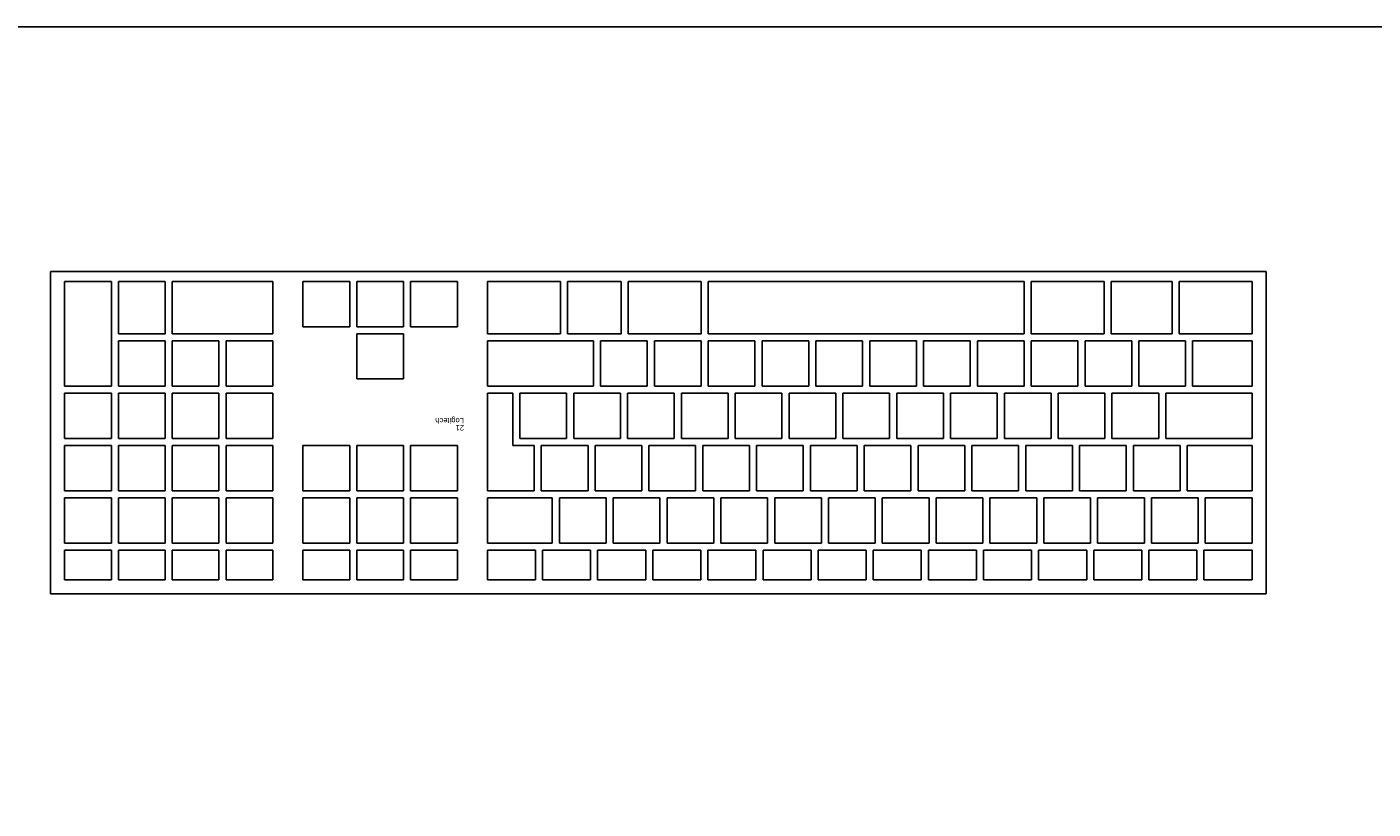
# Model space of a CAD drawing. Header units: inches. Extents: x 38 to 872, y -154 to 346.
# Tile 12 of 99: x 441 to 491, y -7 to 22. Entities that reach past the tile are written whole.
import ezdxf

# ---------------------------------------------------------------- set-up
doc = ezdxf.new("R2010")
doc.units = ezdxf.units.IN
doc.header["$MEASUREMENT"] = 0
doc.styles.get("Standard").update_dxf_attribs({"font": 'arial.ttf'})

# ---------------------------------------------------------------- blocks, each defined once
blk = doc.blocks.new('Mesa')
blk.add_lwpolyline([(145.59, 115.783), (7.5, 115.783, 0.414214), (0, 108.283), (0, 7.5, 0.414214), (7.5, 0), (145.59, 0, 0.414214), (153.09, 7.5), (153.09, 108.283, 0.414214)], format="xyb", close=True)
for tag, p, flags in [('ID', (4.63, 109.471), 1), ('PC_DISPONIBLES', (4.666, 106.305), 3), ('PC_ACTUALES', (4.642, 104.708), 1)]:
    blk.add_attdef(tag, p, '', height=1, dxfattribs=dict(flags=flags))
blk.add_attdef('POSICION', (4.604, 107.926), '', height=1)
blk = doc.blocks.new('Keyboard')
for p, q in [((0, 11.93), (0, 0)), ((45, 11.93), (0, 11.93)), ((45, 0), (45, 11.93)), ((0.523, 11.407), (2.302, 11.407)), ((0.523, 10.308), (0.523, 11.407)), ((2.302, 11.407), (2.302, 10.308)), ((2.564, 11.407), (4.342, 11.407)), ((2.564, 10.308), (2.564, 11.407)), ((4.342, 11.407), (4.342, 10.308)), ((4.604, 11.407), (6.382, 11.407)), ((4.604, 10.308), (4.604, 11.407)), ((6.382, 11.407), (6.382, 10.308)), ((6.644, 11.407), (8.423, 11.407)), ((6.644, 10.308), (6.644, 11.407)), ((8.423, 11.407), (8.423, 10.308)), ((8.684, 11.407), (10.463, 11.407)), ((8.684, 10.308), (8.684, 11.407)), ((10.463, 11.407), (10.463, 10.308)), ((10.725, 11.407), (12.503, 11.407)), ((10.725, 10.308), (10.725, 11.407)), ((12.503, 11.407), (12.503, 10.308)), ((12.765, 11.407), (14.544, 11.407)), ((12.765, 10.308), (12.765, 11.407)), ((14.544, 11.407), (14.544, 10.308)), ((14.805, 11.407), (16.584, 11.407)), ((14.805, 10.308), (14.805, 11.407)), ((16.584, 11.407), (16.584, 10.308)), ((16.846, 11.407), (18.624, 11.407)), ((16.846, 10.308), (16.846, 11.407)), ((18.624, 11.407), (18.624, 10.308)), ((18.886, 11.407), (20.664, 11.407)), ((18.886, 10.308), (18.886, 11.407)), ((20.664, 11.407), (20.664, 10.308)), ((20.926, 11.407), (22.705, 11.407)), ((20.926, 10.308), (20.926, 11.407)), ((22.705, 11.407), (22.705, 10.308)), ((22.966, 11.407), (24.745, 11.407)), ((22.966, 10.308), (22.966, 11.407)), ((24.745, 11.407), (24.745, 10.308)), ((25.007, 11.407), (26.785, 11.407)), ((25.007, 10.308), (25.007, 11.407)), ((26.785, 11.407), (26.785, 10.308)), ((27.047, 11.407), (28.826, 11.407)), ((27.047, 10.308), (27.047, 11.407)), ((28.826, 11.407), (28.826, 10.308)), ((31.67, 11.408), (29.939, 11.408)), ((29.939, 11.408), (29.939, 10.309)), ((31.67, 10.309), (31.67, 11.408)), ((33.663, 11.408), (31.932, 11.408)), ((31.932, 11.408), (31.932, 10.309)), ((33.663, 10.309), (33.663, 11.408)), ((35.655, 11.408), (33.924, 11.408)), ((33.924, 11.408), (33.924, 10.309)), ((35.655, 10.309), (35.655, 11.408)), ((38.5, 11.408), (36.769, 11.408)), ((36.769, 11.408), (36.769, 10.309)), ((38.5, 10.309), (38.5, 11.408)), ((40.492, 11.408), (38.761, 11.408)), ((38.761, 11.408), (38.761, 10.309)), ((40.492, 10.309), (40.492, 11.408)), ((42.484, 11.408), (40.754, 11.408)), ((40.754, 11.408), (40.754, 10.309)), ((42.484, 10.309), (42.484, 11.408)), ((44.477, 11.408), (42.746, 11.408)), ((42.746, 11.408), (42.746, 10.309)), ((44.477, 10.309), (44.477, 11.408)), ((2.302, 10.308), (0.523, 10.308)), ((2.254, 10.047), (0.523, 10.047)), ((0.523, 10.047), (0.523, 8.372)), ((2.254, 8.372), (2.254, 10.047)), ((4.246, 10.047), (2.516, 10.047)), ((2.516, 10.047), (2.516, 8.372)), ((4.342, 10.308), (2.564, 10.308)), ((4.246, 8.372), (4.246, 10.047)), ((6.239, 10.047), (4.508, 10.047)), ((4.508, 10.047), (4.508, 8.372)), ((6.382, 10.308), (4.604, 10.308)), ((6.239, 8.372), (6.239, 10.047)), ((8.231, 10.047), (6.5, 10.047)), ((6.5, 10.047), (6.5, 8.372)), ((8.423, 10.308), (6.644, 10.308)), ((8.231, 8.372), (8.231, 10.047)), ((10.224, 10.047), (8.493, 10.047)), ((8.493, 10.047), (8.493, 8.372)), ((10.463, 10.308), (8.684, 10.308)), ((10.224, 8.372), (10.224, 10.047)), ((12.216, 10.047), (10.485, 10.047)), ((10.485, 10.047), (10.485, 8.372)), ((12.503, 10.308), (10.725, 10.308)), ((12.216, 8.372), (12.216, 10.047)), ((14.208, 10.047), (12.478, 10.047)), ((12.478, 10.047), (12.478, 8.372)), ((14.544, 10.308), (12.765, 10.308)), ((14.208, 8.372), (14.208, 10.047)), ((16.201, 10.047), (14.47, 10.047)), ((14.47, 10.047), (14.47, 8.372)), ((16.584, 10.308), (14.805, 10.308)), ((16.201, 8.372), (16.201, 10.047)), ((18.193, 10.047), (16.462, 10.047)), ((16.462, 10.047), (16.462, 8.372)), ((18.624, 10.308), (16.846, 10.308)), ((18.193, 8.372), (18.193, 10.047)), ((20.186, 10.047), (18.455, 10.047)), ((18.455, 10.047), (18.455, 8.372)), ((20.664, 10.308), (18.886, 10.308)), ((20.186, 8.372), (20.186, 10.047)), ((22.178, 10.047), (20.447, 10.047)), ((20.447, 10.047), (20.447, 8.372)), ((22.705, 10.308), (20.926, 10.308)), ((22.178, 8.372), (22.178, 10.047)), ((24.17, 10.047), (22.44, 10.047)), ((22.44, 10.047), (22.44, 8.372)), ((24.745, 10.308), (22.966, 10.308)), ((24.17, 8.372), (24.17, 10.047)), ((26.163, 10.047), (24.432, 10.047)), ((24.432, 10.047), (24.432, 8.372)), ((26.785, 10.308), (25.007, 10.308)), ((26.163, 8.372), (26.163, 10.047)), ((28.826, 10.047), (26.424, 10.047)), ((26.424, 10.047), (26.424, 8.372)), ((28.826, 10.047), (26.424, 10.047)), ((26.424, 10.047), (26.424, 8.372)), ((28.826, 10.047), (26.424, 10.047)), ((26.424, 10.047), (26.424, 8.372)), ((28.826, 10.047), (26.424, 10.047)), ((26.424, 10.047), (26.424, 8.372)), ((28.826, 10.047), (26.424, 10.047)), ((26.424, 10.047), (26.424, 8.372)), ((28.826, 10.047), (26.424, 10.047)), ((26.424, 10.047), (26.424, 8.372)), ((28.826, 10.047), (26.424, 10.047)), ((26.424, 10.047), (26.424, 8.372)), ((28.826, 10.047), (26.424, 10.047)), ((26.424, 10.047), (26.424, 8.372)), ((28.826, 10.047), (26.424, 10.047)), ((26.424, 10.047), (26.424, 8.372)), ((28.826, 10.047), (26.424, 10.047)), ((26.424, 10.047), (26.424, 8.372)), ((28.826, 10.047), (26.424, 10.047)), ((26.424, 10.047), (26.424, 8.372)), ((28.826, 10.047), (26.424, 10.047)), ((26.424, 10.047), (26.424, 8.372)), ((28.826, 10.047), (26.424, 10.047)), ((26.424, 10.047), (26.424, 8.372)), ((28.826, 10.308), (27.047, 10.308)), ((28.826, 8.372), (28.826, 10.047)), ((28.826, 8.372), (28.826, 10.047)), ((28.826, 8.372), (28.826, 10.047)), ((28.826, 8.372), (28.826, 10.047)), ((28.826, 8.372), (28.826, 10.047)), ((28.826, 8.372), (28.826, 10.047)), ((28.826, 8.372), (28.826, 10.047)), ((28.826, 8.372), (28.826, 10.047)), ((28.826, 8.372), (28.826, 10.047)), ((28.826, 8.372), (28.826, 10.047)), ((28.826, 8.372), (28.826, 10.047)), ((28.826, 8.372), (28.826, 10.047)), ((28.826, 8.372), (28.826, 10.047)), ((29.939, 10.309), (31.67, 10.309)), ((31.67, 10.047), (29.939, 10.047)), ((29.939, 10.047), (29.939, 8.373)), ((31.67, 8.373), (31.67, 10.047)), ((31.932, 10.309), (33.663, 10.309)), ((33.663, 10.047), (31.932, 10.047)), ((31.932, 10.047), (31.932, 8.373)), ((33.663, 8.373), (33.663, 10.047)), ((33.924, 10.309), (35.655, 10.309)), ((35.655, 10.047), (33.924, 10.047)), ((33.924, 10.047), (33.924, 8.373)), ((35.655, 8.373), (35.655, 10.047)), ((36.769, 10.309), (38.5, 10.309)), ((38.5, 10.047), (36.769, 10.047)), ((36.769, 10.047), (36.769, 8.373)), ((38.5, 8.373), (38.5, 10.047)), ((38.761, 10.309), (40.492, 10.309)), ((40.492, 10.047), (38.761, 10.047)), ((38.761, 10.047), (38.761, 8.373)), ((40.492, 8.373), (40.492, 10.047)), ((40.754, 10.309), (42.484, 10.309)), ((42.484, 10.047), (40.754, 10.047)), ((40.754, 10.047), (40.754, 8.373)), ((42.484, 8.373), (42.484, 10.047)), ((42.746, 10.309), (44.477, 10.309)), ((44.477, 10.047), (42.746, 10.047)), ((42.746, 10.047), (42.746, 8.373)), ((44.477, 8.373), (44.477, 10.047)), ((0.523, 8.372), (2.254, 8.372)), ((2.924, 8.111), (0.523, 8.111)), ((0.523, 8.111), (0.523, 6.436)), ((2.924, 8.111), (0.523, 8.111)), ((0.523, 8.111), (0.523, 6.436)), ((2.924, 8.111), (0.523, 8.111)), ((0.523, 8.111), (0.523, 6.436)), ((2.924, 8.111), (0.523, 8.111)), ((0.523, 8.111), (0.523, 6.436)), ((2.924, 8.111), (0.523, 8.111)), ((0.523, 8.111), (0.523, 6.436)), ((2.924, 8.111), (0.523, 8.111)), ((0.523, 8.111), (0.523, 6.436)), ((2.924, 8.111), (0.523, 8.111)), ((0.523, 8.111), (0.523, 6.436)), ((2.924, 8.111), (0.523, 8.111)), ((0.523, 8.111), (0.523, 6.436)), ((2.924, 8.111), (0.523, 8.111)), ((0.523, 8.111), (0.523, 6.436)), ((2.924, 8.111), (0.523, 8.111)), ((0.523, 8.111), (0.523, 6.436)), ((2.924, 8.111), (0.523, 8.111)), ((0.523, 8.111), (0.523, 6.436)), ((2.924, 8.111), (0.523, 8.111)), ((0.523, 8.111), (0.523, 6.436)), ((2.924, 8.111), (0.523, 8.111)), ((0.523, 8.111), (0.523, 6.436)), ((2.516, 8.372), (4.246, 8.372)), ((2.924, 6.436), (2.924, 8.111)), ((2.924, 6.436), (2.924, 8.111)), ((2.924, 6.436), (2.924, 8.111)), ((2.924, 6.436), (2.924, 8.111)), ((2.924, 6.436), (2.924, 8.111)), ((2.924, 6.436), (2.924, 8.111)), ((2.924, 6.436), (2.924, 8.111)), ((2.924, 6.436), (2.924, 8.111)), ((2.924, 6.436), (2.924, 8.111)), ((2.924, 6.436), (2.924, 8.111)), ((2.924, 6.436), (2.924, 8.111)), ((2.924, 6.436), (2.924, 8.111)), ((2.924, 6.436), (2.924, 8.111)), ((4.917, 8.111), (3.186, 8.111)), ((3.186, 8.111), (3.186, 6.436)), ((4.508, 8.372), (6.239, 8.372)), ((4.917, 6.436), (4.917, 8.111)), ((6.909, 8.111), (5.178, 8.111)), ((5.178, 8.111), (5.178, 6.436)), ((6.5, 8.372), (8.231, 8.372)), ((6.909, 6.436), (6.909, 8.111)), ((8.902, 8.111), (7.171, 8.111)), ((7.171, 8.111), (7.171, 6.436)), ((8.493, 8.372), (10.224, 8.372)), ((8.902, 6.436), (8.902, 8.111)), ((10.894, 8.111), (9.163, 8.111)), ((9.163, 8.111), (9.163, 6.436)), ((10.485, 8.372), (12.216, 8.372)), ((10.894, 6.436), (10.894, 8.111)), ((12.886, 8.111), (11.156, 8.111)), ((11.156, 8.111), (11.156, 6.436)), ((12.478, 8.372), (14.208, 8.372)), ((12.886, 6.436), (12.886, 8.111)), ((14.879, 8.111), (13.148, 8.111)), ((13.148, 8.111), (13.148, 6.436)), ((14.47, 8.372), (16.201, 8.372)), ((14.879, 6.436), (14.879, 8.111)), ((16.871, 8.111), (15.14, 8.111)), ((15.14, 8.111), (15.14, 6.436)), ((16.462, 8.372), (18.193, 8.372)), ((16.871, 6.436), (16.871, 8.111)), ((18.864, 8.111), (17.133, 8.111)), ((17.133, 8.111), (17.133, 6.436)), ((18.455, 8.372), (20.186, 8.372)), ((18.864, 6.436), (18.864, 8.111)), ((20.856, 8.111), (19.125, 8.111)), ((19.125, 8.111), (19.125, 6.436)), ((20.447, 8.372), (22.178, 8.372)), ((20.856, 6.436), (20.856, 8.111)), ((22.848, 8.111), (21.118, 8.111)), ((21.118, 8.111), (21.118, 6.436)), ((22.44, 8.372), (24.17, 8.372)), ((22.848, 6.436), (22.848, 8.111)), ((24.841, 8.111), (23.11, 8.111)), ((23.11, 8.111), (23.11, 6.436)), ((24.432, 8.372), (26.163, 8.372)), ((24.841, 6.436), (24.841, 8.111)), ((26.833, 8.111), (25.102, 8.111)), ((25.102, 8.111), (25.102, 6.436)), ((26.424, 8.372), (28.826, 8.372)), ((26.424, 8.372), (28.826, 8.372)), ((26.424, 8.372), (28.826, 8.372)), ((26.424, 8.372), (28.826, 8.372)), ((26.424, 8.372), (28.826, 8.372)), ((26.424, 8.372), (28.826, 8.372)), ((26.424, 8.372), (28.826, 8.372)), ((26.424, 8.372), (28.826, 8.372)), ((26.424, 8.372), (28.826, 8.372)), ((26.424, 8.372), (28.826, 8.372)), ((26.424, 8.372), (28.826, 8.372)), ((26.424, 8.372), (28.826, 8.372)), ((26.424, 8.372), (28.826, 8.372)), ((26.833, 6.436), (26.833, 8.111)), ((28.826, 8.111), (27.095, 8.111)), ((27.095, 8.111), (27.095, 6.436)), ((28.826, 4.5), (28.826, 8.111)), ((29.939, 8.373), (31.67, 8.373)), ((31.67, 8.111), (29.939, 8.111)), ((29.939, 8.111), (29.939, 6.437)), ((31.67, 6.437), (31.67, 8.111)), ((31.932, 8.373), (33.663, 8.373)), ((33.663, 8.111), (31.932, 8.111)), ((31.932, 8.111), (31.932, 6.437)), ((33.663, 6.437), (33.663, 8.111)), ((33.924, 8.373), (35.655, 8.373)), ((35.655, 8.111), (33.924, 8.111)), ((33.924, 8.111), (33.924, 6.437)), ((35.655, 6.437), (35.655, 8.111)), ((36.769, 8.373), (38.5, 8.373)), ((38.5, 8.111), (36.769, 8.111)), ((36.769, 8.111), (36.769, 6.437)), ((38.5, 6.437), (38.5, 8.111)), ((38.761, 8.373), (40.492, 8.373)), ((40.492, 8.111), (38.761, 8.111)), ((38.761, 8.111), (38.761, 6.437)), ((40.492, 6.437), (40.492, 8.111)), ((40.754, 8.373), (42.484, 8.373)), ((42.484, 8.111), (40.754, 8.111)), ((40.754, 8.111), (40.754, 6.437)), ((42.484, 6.437), (42.484, 8.111)), ((42.746, 8.373), (44.477, 8.373)), ((44.477, 8.111), (42.746, 8.111)), ((42.746, 8.111), (42.746, 6.437)), ((44.477, 6.437), (44.477, 8.111)), ((0.523, 6.436), (2.924, 6.436)), ((0.523, 6.436), (2.924, 6.436)), ((0.523, 6.436), (2.924, 6.436)), ((0.523, 6.436), (2.924, 6.436)), ((0.523, 6.436), (2.924, 6.436)), ((0.523, 6.436), (2.924, 6.436)), ((0.523, 6.436), (2.924, 6.436)), ((0.523, 6.436), (2.924, 6.436)), ((0.523, 6.436), (2.924, 6.436)), ((0.523, 6.436), (2.924, 6.436)), ((0.523, 6.436), (2.924, 6.436)), ((0.523, 6.436), (2.924, 6.436)), ((0.523, 6.436), (2.924, 6.436)), ((3.715, 6.175), (0.523, 6.175)), ((0.523, 6.175), (0.523, 4.5)), ((3.186, 6.436), (4.917, 6.436)), ((3.715, 4.5), (3.715, 6.175)), ((5.707, 6.175), (3.976, 6.175)), ((3.976, 6.175), (3.976, 4.5)), ((5.178, 6.436), (6.909, 6.436)), ((5.707, 4.5), (5.707, 6.175)), ((7.7, 6.175), (5.969, 6.175)), ((5.969, 6.175), (5.969, 4.5)), ((7.171, 6.436), (8.902, 6.436)), ((7.7, 4.5), (7.7, 6.175)), ((9.692, 6.175), (7.961, 6.175)), ((7.961, 6.175), (7.961, 4.5)), ((9.163, 6.436), (10.894, 6.436)), ((9.692, 4.5), (9.692, 6.175)), ((11.684, 6.175), (9.954, 6.175)), ((9.954, 6.175), (9.954, 4.5)), ((11.156, 6.436), (12.886, 6.436)), ((11.684, 4.5), (11.684, 6.175)), ((13.677, 6.175), (11.946, 6.175)), ((11.946, 6.175), (11.946, 4.5)), ((13.148, 6.436), (14.879, 6.436)), ((13.677, 4.5), (13.677, 6.175)), ((15.669, 6.175), (13.938, 6.175)), ((13.938, 6.175), (13.938, 4.5)), ((15.14, 6.436), (16.871, 6.436)), ((15.669, 4.5), (15.669, 6.175)), ((17.662, 6.175), (15.931, 6.175)), ((15.931, 6.175), (15.931, 4.5)), ((17.133, 6.436), (18.864, 6.436)), ((17.662, 4.5), (17.662, 6.175)), ((19.654, 6.175), (17.923, 6.175)), ((17.923, 6.175), (17.923, 4.5)), ((19.125, 6.436), (20.856, 6.436)), ((19.654, 4.5), (19.654, 6.175)), ((21.646, 6.175), (19.916, 6.175)), ((19.916, 6.175), (19.916, 4.5)), ((21.118, 6.436), (22.848, 6.436)), ((21.646, 4.5), (21.646, 6.175)), ((23.639, 6.175), (21.908, 6.175)), ((21.908, 6.175), (21.908, 4.5)), ((23.11, 6.436), (24.841, 6.436)), ((23.639, 4.5), (23.639, 6.175)), ((25.631, 6.175), (23.9, 6.175)), ((23.9, 6.175), (23.9, 4.5)), ((25.102, 6.436), (26.833, 6.436)), ((25.631, 4.5), (25.631, 6.175)), ((27.624, 6.175), (25.893, 6.175)), ((25.893, 6.175), (25.893, 4.5)), ((27.095, 6.436), (27.885, 6.436)), ((27.624, 4.5), (27.624, 6.175)), ((27.885, 6.436), (27.885, 4.5)), ((29.939, 6.437), (31.67, 6.437)), ((31.932, 6.437), (33.663, 6.437)), ((33.924, 6.437), (35.655, 6.437)), ((36.769, 6.437), (38.5, 6.437)), ((38.5, 6.175), (36.769, 6.175)), ((36.769, 6.175), (36.769, 4.501)), ((38.5, 4.501), (38.5, 6.175)), ((38.761, 6.437), (40.492, 6.437)), ((40.492, 6.175), (38.761, 6.175)), ((38.761, 6.175), (38.761, 4.501)), ((40.492, 4.501), (40.492, 6.175)), ((40.754, 6.437), (42.484, 6.437)), ((42.484, 6.175), (40.754, 6.175)), ((40.754, 6.175), (40.754, 4.501)), ((42.484, 4.501), (42.484, 6.175)), ((42.746, 6.437), (44.477, 6.437)), ((44.477, 6.175), (42.746, 6.175)), ((42.746, 6.175), (42.746, 4.501)), ((44.477, 4.501), (44.477, 6.175)), ((0.523, 4.5), (3.715, 4.5)), ((3.976, 4.5), (5.707, 4.5)), ((5.969, 4.5), (7.7, 4.5)), ((7.961, 4.5), (9.692, 4.5)), ((9.954, 4.5), (11.684, 4.5)), ((11.946, 4.5), (13.677, 4.5)), ((13.938, 4.5), (15.669, 4.5)), ((15.931, 4.5), (17.662, 4.5)), ((17.923, 4.5), (19.654, 4.5)), ((19.916, 4.5), (21.646, 4.5)), ((21.908, 4.5), (23.639, 4.5)), ((23.9, 4.5), (25.631, 4.5)), ((25.893, 4.5), (27.624, 4.5)), ((27.885, 4.5), (28.826, 4.5)), ((36.769, 4.501), (38.5, 4.501)), ((38.761, 4.501), (40.492, 4.501)), ((40.754, 4.501), (42.484, 4.501)), ((42.746, 4.501), (44.477, 4.501)), ((2.722, 4.239), (0.523, 4.239)), ((0.523, 4.239), (0.523, 2.564)), ((2.722, 2.564), (2.722, 4.239)), ((4.714, 4.239), (2.983, 4.239)), ((2.983, 4.239), (2.983, 2.564)), ((4.714, 2.564), (4.714, 4.239)), ((6.706, 4.239), (4.976, 4.239)), ((4.976, 4.239), (4.976, 2.564)), ((6.706, 2.564), (6.706, 4.239)), ((8.699, 4.239), (6.968, 4.239)), ((6.968, 4.239), (6.968, 2.564)), ((8.699, 2.564), (8.699, 4.239)), ((10.691, 4.239), (8.96, 4.239)), ((8.96, 4.239), (8.96, 2.564)), ((10.691, 2.564), (10.691, 4.239)), ((12.684, 4.239), (10.953, 4.239)), ((10.953, 4.239), (10.953, 2.564)), ((12.684, 2.564), (12.684, 4.239)), ((14.676, 4.239), (12.945, 4.239)), ((12.945, 4.239), (12.945, 2.564)), ((14.676, 2.564), (14.676, 4.239)), ((16.668, 4.239), (14.938, 4.239)), ((14.938, 4.239), (14.938, 2.564)), ((16.668, 2.564), (16.668, 4.239)), ((18.661, 4.239), (16.93, 4.239)), ((16.93, 4.239), (16.93, 2.564)), ((18.661, 2.564), (18.661, 4.239)), ((20.653, 4.239), (18.922, 4.239)), ((18.922, 4.239), (18.922, 2.564)), ((20.653, 2.564), (20.653, 4.239)), ((22.646, 4.239), (20.915, 4.239)), ((20.915, 4.239), (20.915, 2.564)), ((22.646, 2.564), (22.646, 4.239)), ((24.638, 4.239), (22.907, 4.239)), ((22.907, 4.239), (22.907, 2.564)), ((24.638, 2.564), (24.638, 4.239)), ((28.826, 4.239), (24.9, 4.239)), ((24.9, 4.239), (24.9, 2.564)), ((28.826, 2.564), (28.826, 4.239)), ((38.5, 4.239), (36.769, 4.239)), ((36.769, 4.239), (36.769, 2.565)), ((38.5, 2.565), (38.5, 4.239)), ((40.492, 4.239), (38.761, 4.239)), ((38.761, 4.239), (38.761, 2.565)), ((40.492, 2.565), (40.492, 4.239)), ((42.484, 4.239), (40.754, 4.239)), ((40.754, 4.239), (40.754, 2.565)), ((42.484, 2.565), (42.484, 4.239)), ((44.477, 4.239), (42.746, 4.239)), ((42.746, 4.239), (42.746, 0.367)), ((44.477, 0.367), (44.477, 4.239)), ((33.663, 3.977), (31.932, 3.977)), ((31.932, 3.977), (31.932, 2.303)), ((33.663, 2.303), (33.663, 3.977)), ((0.523, 2.564), (2.722, 2.564)), ((2.983, 2.564), (4.714, 2.564)), ((4.976, 2.564), (6.706, 2.564)), ((6.968, 2.564), (8.699, 2.564)), ((8.96, 2.564), (10.691, 2.564)), ((10.953, 2.564), (12.684, 2.564)), ((12.945, 2.564), (14.676, 2.564)), ((14.938, 2.564), (16.668, 2.564)), ((16.93, 2.564), (18.661, 2.564)), ((18.922, 2.564), (20.653, 2.564)), ((20.915, 2.564), (22.646, 2.564)), ((22.907, 2.564), (24.638, 2.564)), ((24.9, 2.564), (28.826, 2.564)), ((36.769, 2.565), (38.5, 2.565)), ((38.761, 2.565), (40.492, 2.565)), ((40.754, 2.565), (42.484, 2.565)), ((3.224, 2.303), (0.523, 2.303)), ((0.523, 2.303), (0.523, 0.367)), ((3.224, 0.367), (3.224, 2.303)), ((5.736, 2.303), (3.486, 2.303)), ((3.486, 2.303), (3.486, 0.367)), ((5.736, 0.367), (5.736, 2.303)), ((8.699, 2.303), (5.998, 2.303)), ((5.998, 2.303), (5.998, 0.367)), ((8.699, 0.367), (8.699, 2.303)), ((20.653, 2.303), (8.96, 2.303)), ((8.96, 2.303), (8.96, 0.367)), ((20.653, 0.367), (20.653, 2.303)), ((23.616, 2.303), (20.915, 2.303)), ((20.915, 2.303), (20.915, 0.367)), ((23.616, 0.367), (23.616, 2.303)), ((25.863, 2.303), (23.878, 2.303)), ((23.878, 2.303), (23.878, 0.367)), ((25.863, 0.367), (25.863, 2.303)), ((28.826, 2.303), (26.124, 2.303)), ((26.124, 2.303), (26.124, 0.367)), ((28.826, 0.367), (28.826, 2.303)), ((31.67, 2.041), (29.939, 2.041)), ((29.939, 2.041), (29.939, 0.367)), ((31.67, 0.367), (31.67, 2.041)), ((31.932, 2.303), (33.663, 2.303)), ((33.663, 2.041), (31.932, 2.041)), ((31.932, 2.041), (31.932, 0.367)), ((33.663, 0.367), (33.663, 2.041)), ((35.655, 2.041), (33.924, 2.041)), ((33.924, 2.041), (33.924, 0.367)), ((35.655, 0.367), (35.655, 2.041)), ((40.492, 2.303), (36.769, 2.303)), ((36.769, 2.303), (36.769, 0.367)), ((40.492, 0.367), (40.492, 2.303)), ((42.484, 2.303), (40.754, 2.303)), ((40.754, 2.303), (40.754, 0.367)), ((42.484, 0.367), (42.484, 2.303)), ((0, 0), (45, 0)), ((0.523, 0.367), (3.224, 0.367)), ((3.486, 0.367), (5.736, 0.367)), ((5.998, 0.367), (8.699, 0.367)), ((8.96, 0.367), (20.653, 0.367)), ((20.915, 0.367), (23.616, 0.367)), ((23.878, 0.367), (25.863, 0.367)), ((26.124, 0.367), (28.826, 0.367)), ((29.939, 0.367), (31.67, 0.367)), ((31.932, 0.367), (33.663, 0.367)), ((33.924, 0.367), (35.655, 0.367)), ((36.769, 0.367), (40.492, 0.367)), ((40.754, 0.367), (42.484, 0.367)), ((42.746, 0.367), (44.477, 0.367))]:
    blk.add_line(p, q)
for tag, p, flags in [('ID', (29.697, 5.959), 5), ('TIEMPO_DE_USO', (29.675, 5.162), 1)]:
    blk.add_attdef(tag, p, '', height=0.2, dxfattribs=dict(flags=flags))
for tag, p in [('PUESTO', (29.69, 5.684)), ('MARCA', (29.697, 5.423))]:
    blk.add_attdef(tag, p, '', height=0.2)

msp = doc.modelspace()

# ---------------------------------------------------------------- block references
msp.add_blockref('Mesa', (412.622, -93.526))
at = {"rotation": 180.0000000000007}
msp.add_blockref('Keyboard', (487.06, 13.205), dxfattribs=at).add_auto_attribs({'PUESTO': '21', 'MARCA': 'Logitech'})

doc.saveas('drawing.dxf')
